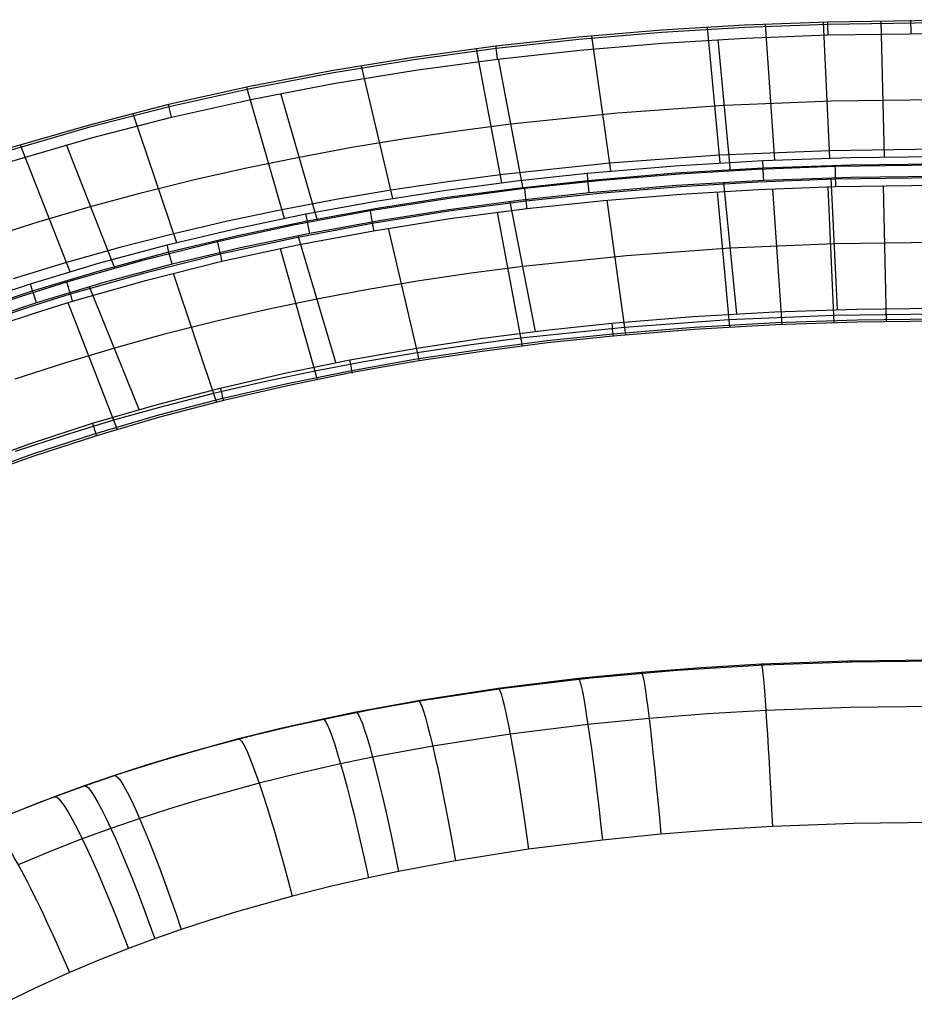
# Model space of a CAD drawing. Extents: x -274 to 274, y -220 to 276.
# Tile 87 of 164: x -109 to -3, y 159 to 276. Entities that reach past the tile are written whole.
import ezdxf

# ---------------------------------------------------------------- set-up
doc = ezdxf.new("R2010")
doc.units = 0
doc.layers.add('PREDEFINITO', color=7, linetype='CONTINUOUS')

msp = doc.modelspace()

# ---------------------------------------------------------------- linework, layer by layer
at = {"layer": 'PREDEFINITO'}
for p, q in [((-23.06, 275.09, 753.89), (-32.92, 274.49, 753.88)), ((-23.04, 274.81, 755.39), (-32.9, 274.21, 755.39)), ((-27.49, 274.85, 753.89), (-25.99, 258.75, 677.88)), ((-13.18, 275.47, 753.89), (-23.06, 275.09, 753.89)), ((-13.17, 275.19, 755.39), (-23.04, 274.81, 755.39)), ((-20.62, 275.2, 753.89), (-19.49, 259.08, 677.88)), ((-13.74, 275.45, 753.89), (-12.99, 259.31, 677.87)), ((0, 275.65, 753.89), (-13.18, 275.47, 753.89)), ((0, 275.37, 755.39), (-13.17, 275.19, 755.39)), ((-6.87, 275.6, 753.89), (-6.49, 259.45, 677.87)), ((-42.77, 273.66, 753.88), (-52.61, 272.59, 753.88)), ((-32.92, 274.49, 753.88), (-42.77, 273.66, 753.88)), ((-32.9, 274.21, 755.39), (-42.75, 273.38, 755.39)), ((-41.24, 273.81, 753.88), (-38.98, 257.79, 677.89)), ((-22.98, 273.55, 756.26), (-13.14, 273.93, 756.26)), ((-13.14, 273.93, 756.26), (0, 274.11, 756.26)), ((-52.61, 272.59, 753.88), (-62.4, 271.27, 753.88)), ((-42.75, 273.38, 755.39), (-52.57, 272.31, 755.39)), ((-42.63, 272.13, 756.26), (-32.81, 272.95, 756.26)), ((-32.81, 272.95, 756.26), (-22.98, 273.55, 756.26)), ((-24.72, 257.79, 759.58), (-26.19, 273.38, 756.26)), ((-52.57, 272.31, 755.39), (-62.36, 270.99, 755.38)), ((-54.95, 272.3, 753.88), (-51.95, 256.39, 677.9)), ((-52.42, 271.06, 756.25), (-42.63, 272.13, 756.26)), ((-62.4, 271.27, 753.88), (-72.15, 269.68, 753.87)), ((-62.36, 270.99, 755.38), (-72.1, 269.4, 755.38)), ((-68.64, 270.28, 753.87), (-64.88, 254.53, 677.92)), ((-62.17, 269.74, 756.25), (-52.42, 271.06, 756.25)), ((-49.36, 255.66, 759.58), (-52.29, 271.08, 756.25)), ((-72.15, 269.68, 753.87), (-81.86, 267.81, 753.86)), ((-72.1, 269.4, 755.38), (-81.8, 267.54, 755.36)), ((-71.89, 268.16, 756.24), (-62.17, 269.74, 756.25)), ((-81.86, 267.81, 753.86), (-91.51, 265.66, 753.84)), ((-81.55, 266.3, 756.23), (-71.89, 268.16, 756.24)), ((-81.8, 267.54, 755.36), (-91.45, 265.39, 755.35)), ((-82.25, 267.73, 753.86), (-77.76, 252.18, 677.95)), ((-73.81, 251.89, 759.57), (-78.17, 266.99, 756.24)), ((-91.51, 265.66, 753.84), (-101.08, 263.2, 753.82)), ((-91.16, 264.16, 756.22), (-81.55, 266.3, 756.23)), ((-38.16, 264.68, 757.92), (-25.45, 265.59, 757.92)), ((-25.45, 265.59, 757.92), (-12.73, 266.11, 757.92)), ((-12.73, 266.11, 757.92), (0, 266.28, 757.92)), ((-91.45, 265.39, 755.35), (-101.01, 262.93, 755.33)), ((-95.77, 264.61, 753.83), (-90.55, 249.29, 677.98)), ((-50.83, 263.37, 757.92), (-38.16, 264.68, 757.92)), ((-101.08, 263.2, 753.82), (-110.57, 260.44, 753.79)), ((-100.68, 261.72, 756.19), (-91.16, 264.16, 756.22)), ((-57.14, 262.56, 757.91), (-50.83, 263.37, 757.92)), ((-101.01, 262.93, 755.33), (-110.49, 260.17, 755.3)), ((-63.44, 261.63, 757.91), (-57.14, 262.56, 757.91)), ((-110.12, 258.96, 756.16), (-100.68, 261.72, 756.19)), ((-109.16, 260.87, 753.8), (-103.22, 245.83, 678.03)), ((-97.89, 246.25, 759.52), (-103.65, 260.89, 756.18)), ((-69.73, 260.59, 757.91), (-63.44, 261.63, 757.91)), ((-75.99, 259.44, 757.9), (-69.73, 260.59, 757.91)), ((-26.07, 259.64, 682.05), (-39.11, 258.69, 682.17)), ((-13.03, 260.18, 681.97), (-26.07, 259.64, 682.05)), ((0, 260.36, 681.95), (-13.03, 260.18, 681.97)), ((-82.23, 258.16, 757.89), (-75.99, 259.44, 757.9)), ((-39.11, 258.69, 682.17), (-52.12, 257.32, 682.34)), ((-31.34, 258.41, 677.88), (-20.9, 259.02, 677.88)), ((-20.9, 259.02, 677.88), (-10.45, 259.38, 677.87)), ((-20.86, 258.15, 676.61), (-10.43, 258.51, 676.61)), ((0, 258.46, 759.58), (-12.32, 258.3, 759.58)), ((-10.45, 259.38, 677.87), (0, 259.49, 677.87)), ((-10.43, 258.51, 676.61), (0, 258.62, 676.61)), ((-88.44, 256.76, 757.88), (-82.23, 258.16, 757.89)), ((-52.12, 257.32, 682.34), (-58.62, 256.47, 682.44)), ((-50.15, 256.61, 677.9), (-41.76, 257.53, 677.89)), ((-41.76, 257.53, 677.89), (-31.34, 258.41, 677.88)), ((-41.68, 256.66, 676.63), (-31.28, 257.54, 676.62)), ((-30.8, 257.41, 759.58), (-40.03, 256.65, 759.58)), ((-31.28, 257.54, 676.62), (-20.86, 258.15, 676.61)), ((-21.57, 257.95, 759.58), (-30.8, 257.41, 759.58)), ((-12.32, 258.3, 759.58), (-21.57, 257.95, 759.58)), ((-94.62, 255.23, 757.87), (-88.44, 256.76, 757.88)), ((-58.62, 256.47, 682.44), (-65.11, 255.49, 682.56)), ((-58.53, 255.51, 677.91), (-50.15, 256.61, 677.9)), ((-50.05, 255.75, 676.64), (-41.68, 256.66, 676.63)), ((-40.03, 256.65, 759.58), (-49.23, 255.68, 759.58)), ((-20.79, 256.65, 676.34), (-31.17, 256.04, 676.34)), ((-21.5, 256.45, 759.31), (-30.7, 255.91, 759.3)), ((-24, 240.81, 679.66), (-25.51, 256.4, 676.34)), ((-12.28, 256.79, 759.31), (-21.5, 256.45, 759.31)), ((-10.4, 257, 676.33), (-20.79, 256.65, 676.34)), ((-12.01, 241.31, 679.66), (-12.76, 256.94, 676.33)), ((0, 256.95, 759.31), (-12.28, 256.79, 759.31)), ((0, 257.12, 676.33), (-10.4, 257, 676.33)), ((-100.77, 253.57, 757.85), (-94.62, 255.23, 757.87)), ((-65.11, 255.49, 682.56), (-71.59, 254.4, 682.68)), ((-66.87, 254.2, 677.92), (-58.53, 255.51, 677.91)), ((-49.23, 255.68, 759.58), (-58.41, 254.48, 759.58)), ((-58.4, 254.65, 676.65), (-50.05, 255.75, 676.64)), ((-41.53, 255.17, 676.35), (-49.87, 254.26, 676.36)), ((-39.89, 255.16, 759.3), (-49.05, 254.19, 759.3)), ((-31.17, 256.04, 676.34), (-41.53, 255.17, 676.35)), ((-30.7, 255.91, 759.3), (-39.89, 255.16, 759.3)), ((-39.8, 254.29, 758.04), (-30.64, 255.04, 758.04)), ((-30.64, 255.04, 758.04), (-21.46, 255.58, 758.04)), ((-26.33, 255.32, 758.04), (-24.85, 239.22, 682.04)), ((-21.46, 255.58, 758.04), (-12.26, 255.92, 758.04)), ((-19.76, 255.66, 758.04), (-18.65, 239.54, 682.03)), ((-13.18, 255.9, 758.04), (-12.44, 239.76, 682.03)), ((-12.26, 255.92, 758.04), (0, 256.09, 758.04)), ((-6.59, 256.04, 758.04), (-6.22, 239.89, 682.03)), ((-71.59, 254.4, 682.68), (-78.05, 253.17, 682.82)), ((-75.18, 252.69, 677.94), (-66.87, 254.2, 677.92)), ((-58.41, 254.48, 759.58), (-67.55, 253.03, 759.57)), ((-66.73, 253.35, 676.66), (-58.4, 254.65, 676.65)), ((-49.87, 254.26, 676.36), (-58.19, 253.16, 676.37)), ((-49.05, 254.19, 759.3), (-58.19, 252.99, 759.3)), ((-47.92, 238.73, 679.68), (-50.93, 254.13, 676.36)), ((-48.95, 253.32, 758.04), (-39.8, 254.29, 758.04)), ((-39.43, 254.33, 758.04), (-37.21, 238.31, 682.05)), ((-106.88, 251.77, 757.83), (-100.77, 253.57, 757.85)), ((-78.05, 253.17, 682.82), (-84.49, 251.82, 682.97)), ((-83.45, 250.96, 677.96), (-75.18, 252.69, 677.94)), ((-67.55, 253.03, 759.57), (-76.66, 251.33, 759.56)), ((-75.02, 251.84, 676.68), (-66.73, 253.35, 676.66)), ((-58.19, 252.99, 759.3), (-67.3, 251.55, 759.29)), ((-58.19, 253.16, 676.37), (-66.48, 251.86, 676.38)), ((-58.07, 252.13, 758.04), (-48.95, 253.32, 758.04)), ((-52.47, 252.89, 758.04), (-49.51, 236.98, 682.06)), ((-112.95, 249.83, 757.8), (-106.88, 251.77, 757.83)), ((-84.49, 251.82, 682.97), (-90.9, 250.33, 683.13)), ((-83.26, 250.11, 676.7), (-75.02, 251.84, 676.68)), ((-67.3, 251.55, 759.29), (-76.36, 249.85, 759.28)), ((-66.48, 251.86, 676.38), (-74.73, 250.36, 676.4)), ((-67.15, 250.69, 758.03), (-58.07, 252.13, 758.04)), ((-90.9, 250.33, 683.13), (-97.29, 248.69, 683.3)), ((-91.67, 249.01, 677.99), (-83.45, 250.96, 677.96)), ((-76.66, 251.33, 759.56), (-85.71, 249.36, 759.55)), ((-74.73, 250.36, 676.4), (-82.94, 248.64, 676.42)), ((-76.19, 249.01, 758.02), (-67.15, 250.69, 758.03)), ((-65.42, 250.99, 758.03), (-61.73, 235.23, 682.08)), ((-85.71, 249.36, 759.55), (-94.71, 247.12, 759.53)), ((-91.46, 248.16, 676.73), (-83.26, 250.11, 676.7)), ((-76.36, 249.85, 759.28), (-85.37, 247.9, 759.27)), ((-71.64, 235.02, 679.73), (-76.12, 250.09, 676.4)), ((-12.38, 249.13, 678), (-24.76, 248.61, 678)), ((0, 249.29, 677.99), (-12.38, 249.13, 678)), ((-97.29, 248.69, 683.3), (-103.65, 246.91, 683.48)), ((-99.83, 246.82, 678.02), (-91.67, 249.01, 677.99)), ((-99.6, 245.98, 676.76), (-91.46, 248.16, 676.73)), ((-82.94, 248.64, 676.42), (-91.09, 246.7, 676.45)), ((-85.17, 247.05, 758.01), (-76.19, 249.01, 758.02)), ((-78.26, 248.58, 758.02), (-73.84, 233.01, 682.11)), ((-24.76, 248.61, 678), (-37.11, 247.72, 678.01)), ((-103.65, 246.91, 683.48), (-109.98, 244.98, 683.67)), ((-107.92, 244.39, 678.05), (-99.83, 246.82, 678.02)), ((-94.71, 247.12, 759.53), (-103.63, 244.58, 759.5)), ((-85.37, 247.9, 759.27), (-94.32, 245.66, 759.25)), ((-94.09, 244.83, 757.99), (-85.17, 247.05, 758.01)), ((-37.11, 247.72, 678.01), (-49.42, 246.43, 678.02)), ((-107.66, 243.56, 676.79), (-99.6, 245.98, 676.76)), ((-94.32, 245.66, 759.25), (-103.19, 243.14, 759.22)), ((-91.09, 246.7, 676.45), (-99.19, 244.53, 676.48)), ((-90.96, 245.64, 758), (-85.82, 230.3, 682.14)), ((-55.57, 245.63, 678.03), (-61.69, 244.72, 678.04)), ((-49.42, 246.43, 678.02), (-55.57, 245.63, 678.03)), ((-103.63, 244.58, 759.5), (-108.05, 243.2, 759.48)), ((-99.19, 244.53, 676.48), (-107.21, 242.12, 676.51)), ((-102.93, 242.32, 757.96), (-94.09, 244.83, 757.99)), ((-61.69, 244.72, 678.04), (-67.8, 243.69, 678.05)), ((-115.93, 241.71, 678.1), (-107.92, 244.39, 678.05)), ((-115.65, 240.89, 676.84), (-107.66, 243.56, 676.79)), ((-94.99, 229.45, 679.81), (-100.91, 244.04, 676.48)), ((-67.8, 243.69, 678.05), (-73.88, 242.55, 678.07)), ((-107.21, 242.12, 676.51), (-115.15, 239.47, 676.56)), ((-108.05, 243.2, 759.48), (-112.46, 241.75, 759.46)), ((-103.19, 243.14, 759.22), (-107.59, 241.77, 759.2)), ((-107.32, 240.95, 757.94), (-102.93, 242.32, 757.96)), ((-103.47, 242.15, 757.96), (-97.63, 227.09, 682.19)), ((-73.88, 242.55, 678.07), (-79.95, 241.29, 678.08)), ((-107.59, 241.77, 759.2), (-111.97, 240.32, 759.18)), ((-111.68, 239.5, 757.92), (-107.32, 240.95, 757.94)), ((-79.95, 241.29, 678.08), (-85.98, 239.9, 678.1)), ((-29.16, 240.49, 679.67), (-19.45, 241.04, 679.66)), ((-19.45, 241.04, 679.66), (-9.73, 241.36, 679.66)), ((-9.73, 241.36, 679.66), (-0.01, 241.47, 679.66)), ((-85.98, 239.9, 678.1), (-91.98, 238.39, 678.12)), ((-38.85, 239.7, 679.67), (-29.16, 240.49, 679.67)), ((-24.93, 240.11, 686.2), (-37.34, 239.21, 686.33)), ((-29.07, 239.23, 680.53), (-19.39, 239.78, 680.53)), ((-12.48, 240.63, 686.13), (-24.93, 240.11, 686.2)), ((-19.39, 239.78, 680.53), (-9.7, 240.1, 680.53)), ((-9.7, 239.82, 682.03), (-19.38, 239.5, 682.03)), ((0, 240.79, 686.11), (-12.48, 240.63, 686.13)), ((-9.7, 240.1, 680.53), (-0.01, 240.21, 680.53)), ((-0.01, 239.93, 682.03), (-9.7, 239.82, 682.03)), ((-54.47, 237.88, 679.69), (-46.67, 238.88, 679.68)), ((-37.34, 239.21, 686.33), (-49.69, 237.91, 686.5)), ((-46.67, 238.88, 679.68), (-38.85, 239.7, 679.67)), ((-38.73, 238.45, 680.54), (-29.07, 239.23, 680.53)), ((-29.05, 238.96, 682.04), (-38.7, 238.17, 682.05)), ((-19.38, 239.5, 682.03), (-29.05, 238.96, 682.04)), ((-91.98, 238.39, 678.12), (-97.95, 236.75, 678.14)), ((-62.24, 236.7, 679.71), (-54.47, 237.88, 679.69)), ((-49.69, 237.91, 686.5), (-55.83, 237.11, 686.6)), ((-54.29, 236.63, 680.56), (-46.52, 237.63, 680.55)), ((-46.52, 237.63, 680.55), (-38.73, 238.45, 680.54)), ((-38.7, 238.17, 682.05), (-46.49, 237.35, 682.06)), ((-97.95, 236.75, 678.14), (-103.88, 234.96, 678.17)), ((-69.98, 235.34, 679.72), (-62.24, 236.7, 679.71)), ((-62.04, 235.46, 680.57), (-54.29, 236.63, 680.56)), ((-54.25, 236.36, 682.07), (-61.99, 235.18, 682.08)), ((-55.83, 237.11, 686.6), (-61.96, 236.19, 686.71)), ((-46.49, 237.35, 682.06), (-54.25, 236.36, 682.07)), ((-77.7, 233.77, 679.74), (-69.98, 235.34, 679.72)), ((-68.05, 235.16, 686.84), (-74.12, 234.01, 686.98)), ((-69.75, 234.1, 680.59), (-62.04, 235.46, 680.57)), ((-61.99, 235.18, 682.08), (-69.69, 233.83, 682.1)), ((-61.96, 236.19, 686.71), (-68.05, 235.16, 686.84)), ((-103.88, 234.96, 678.17), (-109.77, 233.04, 678.2)), ((-74.12, 234.01, 686.98), (-80.16, 232.74, 687.13)), ((-77.43, 232.54, 680.61), (-69.75, 234.1, 680.59)), ((-80.16, 232.74, 687.13), (-86.17, 231.35, 687.29)), ((-85.37, 232, 679.77), (-77.7, 233.77, 679.74)), ((-69.69, 233.83, 682.1), (-77.36, 232.27, 682.12)), ((-92.99, 230.02, 679.8), (-85.37, 232, 679.77)), ((-85.06, 230.78, 680.63), (-77.43, 232.54, 680.61)), ((-77.36, 232.27, 682.12), (-84.99, 230.51, 682.14)), ((-92.65, 228.8, 680.66), (-85.06, 230.78, 680.63)), ((-84.99, 230.51, 682.14), (-92.57, 228.54, 682.17)), ((-86.17, 231.35, 687.29), (-92.13, 229.82, 687.46)), ((-100.54, 227.81, 679.83), (-92.99, 230.02, 679.8)), ((-92.13, 229.82, 687.46), (-98.05, 228.17, 687.64)), ((-98.05, 228.17, 687.64), (-103.92, 226.38, 687.83)), ((-100.17, 226.61, 680.7), (-92.65, 228.8, 680.66)), ((-92.57, 228.54, 682.17), (-100.08, 226.34, 682.2)), ((-108.04, 225.37, 679.87), (-100.54, 227.81, 679.83)), ((-103.92, 226.38, 687.83), (-109.73, 224.45, 688.04)), ((-107.63, 224.18, 680.74), (-100.17, 226.61, 680.7)), ((-100.08, 226.34, 682.2), (-107.53, 223.92, 682.25)), ((-115.46, 222.69, 679.92), (-108.04, 225.37, 679.87)), ((-115, 221.51, 680.79), (-107.63, 224.18, 680.74)), ((-107.53, 223.92, 682.25), (-114.89, 221.25, 682.29)), ((-20.72, 199.1, 434.3), (-31.07, 198.47, 434.57)), ((-21.08, 199.19, 441.68), (-28.21, 198.78, 441.84)), ((-10.79, 199.57, 441.53), (-21.08, 199.19, 441.68)), ((-20.72, 199.1, 434.3), (-20.8, 199.21, 441.67)), ((-10.36, 199.46, 434.15), (-20.72, 199.1, 434.3)), ((-20.2, 199.12, 434.29), (-20.28, 199.23, 441.66)), ((-0.53, 199.7, 441.47), (-10.79, 199.57, 441.53)), ((-10.36, 199.46, 434.15), (-10.47, 199.58, 441.52)), ((0, 199.58, 434.09), (-10.36, 199.46, 434.15)), ((-9.84, 199.48, 434.14), (-9.95, 199.59, 441.52)), ((-35.35, 198.23, 442.05), (-42.83, 197.5, 442.32)), ((-41.39, 197.56, 434.93), (-41.41, 197.66, 442.27)), ((-31.07, 198.47, 434.57), (-41.39, 197.56, 434.93)), ((-40.87, 197.61, 434.91), (-40.89, 197.71, 442.25)), ((-36.23, 198.05, 434.74), (-36.26, 198.15, 442.08)), ((-35.71, 198.1, 434.72), (-35.75, 198.2, 442.06)), ((-28.21, 198.78, 441.84), (-35.35, 198.23, 442.05)), ((-31.07, 198.47, 434.57), (-31.12, 198.58, 441.92)), ((-30.55, 198.51, 434.55), (-30.6, 198.61, 441.91)), ((-42.83, 197.5, 442.32), (-52.36, 196.33, 442.74)), ((-41.39, 197.56, 434.93), (-51.69, 196.33, 435.41)), ((-51.17, 196.4, 435.38), (-51.16, 196.49, 442.68)), ((-46.54, 196.98, 435.16), (-46.55, 197.08, 442.48)), ((-46.02, 197.05, 435.13), (-46.03, 197.14, 442.45)), ((-52.36, 196.33, 442.74), (-61.85, 194.86, 443.24)), ((-51.69, 196.33, 435.41), (-61.42, 194.86, 435.95)), ((-56.82, 195.59, 435.68), (-56.79, 195.69, 442.97)), ((-56.3, 195.67, 435.65), (-56.28, 195.76, 442.94)), ((-51.69, 196.33, 435.41), (-51.67, 196.42, 442.71)), ((-61.85, 194.86, 443.24), (-69.25, 193.5, 443.69)), ((-61.42, 194.86, 435.95), (-67.04, 193.85, 436.31)), ((-61.94, 194.77, 435.98), (-61.89, 194.86, 443.25)), ((-61.42, 194.86, 435.95), (-61.38, 194.95, 443.22)), ((-0.51, 194.19, 455.56), (-10.52, 194.07, 455.62)), ((-69.25, 193.5, 443.69), (-73.18, 192.68, 443.95)), ((-67.04, 193.85, 436.31), (-72.12, 192.84, 436.66)), ((-71.61, 192.95, 436.63), (-71.54, 193.03, 443.84)), ((-67.04, 193.85, 436.31), (-66.98, 193.94, 443.55)), ((-66.53, 193.95, 436.28), (-66.47, 194.04, 443.52)), ((-27.47, 193.3, 455.93), (-34.41, 192.76, 456.14)), ((-20.54, 193.7, 455.77), (-27.47, 193.3, 455.93)), ((-10.52, 194.07, 455.62), (-20.54, 193.7, 455.77)), ((-76.93, 191.79, 437.02), (-82.23, 190.52, 437.45)), ((-73.18, 192.68, 443.95), (-78.2, 191.56, 444.31)), ((-72.12, 192.84, 436.66), (-76.93, 191.79, 437.02)), ((-72.12, 192.84, 436.66), (-72.05, 192.92, 443.88)), ((-41.67, 192.05, 456.41), (-50.92, 190.91, 456.82)), ((-34.41, 192.76, 456.14), (-41.67, 192.05, 456.41)), ((-78.2, 191.56, 444.31), (-83.2, 190.32, 444.68)), ((-81.72, 190.65, 437.4), (-81.62, 190.72, 444.56)), ((-50.92, 190.91, 456.82), (-60.11, 189.48, 457.32)), ((-83.2, 190.32, 444.68), (-90.59, 188.28, 445.28)), ((-82.23, 190.52, 437.45), (-87, 189.27, 437.85)), ((-82.23, 190.52, 437.45), (-82.13, 190.59, 444.6)), ((-60.11, 189.48, 457.32), (-67.27, 188.15, 457.77)), ((-90.59, 188.28, 445.28), (-94.28, 187.16, 445.59)), ((-87, 189.27, 437.85), (-92.24, 187.76, 438.33)), ((-94.28, 187.16, 445.59), (-97.95, 185.98, 445.92)), ((-92.24, 187.76, 438.33), (-97.19, 186.21, 438.8)), ((-92.24, 187.76, 438.33), (-92.11, 187.83, 445.41)), ((-91.74, 187.91, 438.28), (-91.61, 187.98, 445.36)), ((-71.07, 187.36, 458.03), (-75.91, 186.27, 458.38)), ((-67.27, 188.15, 457.77), (-71.07, 187.36, 458.03)), ((-97.19, 186.21, 438.8), (-102.11, 184.53, 439.3)), ((-97.95, 185.98, 445.92), (-101.52, 184.75, 446.25)), ((-97.19, 186.21, 438.8), (-97.05, 186.27, 445.84)), ((-96.7, 186.37, 438.75), (-96.55, 186.44, 445.8)), ((-75.91, 186.27, 458.38), (-80.74, 185.07, 458.75)), ((-101.61, 184.71, 439.25), (-101.46, 184.77, 446.25)), ((-80.74, 185.07, 458.75), (-87.86, 183.1, 459.35)), ((-102.11, 184.53, 439.3), (-106.98, 182.74, 439.82)), ((-101.52, 184.75, 446.25), (-105.05, 183.46, 446.59)), ((-102.11, 184.53, 439.3), (-101.95, 184.6, 446.29)), ((-106.98, 182.74, 439.82), (-111.79, 180.81, 440.36)), ((-105.05, 183.46, 446.59), (-109.04, 181.92, 446.99)), ((-106.98, 182.74, 439.82), (-106.81, 182.79, 446.77)), ((-106.49, 182.92, 439.77), (-106.32, 182.98, 446.72)), ((-87.86, 183.1, 459.35), (-91.41, 182.02, 459.66)), ((-109.04, 181.92, 446.99), (-113, 180.27, 447.4)), ((-91.41, 182.02, 459.66), (-94.94, 180.88, 459.99)), ((-94.94, 180.88, 459.99), (-98.36, 179.7, 460.32)), ((-10.12, 180.27, 461.82), (-19.74, 179.92, 461.96)), ((-0.49, 180.4, 461.77), (-10.12, 180.27, 461.82)), ((-98.36, 179.7, 460.32), (-101.76, 178.45, 460.66)), ((-33.01, 179.01, 462.31), (-39.94, 178.32, 462.57)), ((-26.38, 179.53, 462.12), (-33.01, 179.01, 462.31)), ((-19.74, 179.92, 461.96), (-26.38, 179.53, 462.12)), ((-101.76, 178.45, 460.66), (-105.58, 176.97, 461.05)), ((-39.94, 178.32, 462.57), (-48.72, 177.22, 462.96)), ((-105.58, 176.97, 461.05), (-109.38, 175.39, 461.46)), ((-48.72, 177.22, 462.96), (-57.43, 175.85, 463.43)), ((-57.43, 175.85, 463.43), (-64.17, 174.58, 463.84)), ((-64.17, 174.58, 463.84), (-67.75, 173.83, 464.08)), ((-67.75, 173.83, 464.08), (-72.29, 172.79, 464.41)), ((-72.29, 172.79, 464.41), (-76.8, 171.65, 464.75)), ((-76.8, 171.65, 464.75), (-83.44, 169.79, 465.3)), ((-83.44, 169.79, 465.3), (-86.73, 168.78, 465.59)), ((-86.73, 168.78, 465.59), (-90, 167.7, 465.89)), ((-90, 167.7, 465.89), (-93.16, 166.59, 466.19)), ((-93.16, 166.59, 466.19), (-96.28, 165.43, 466.5)), ((-96.28, 165.43, 466.5), (-99.79, 164.05, 466.86)), ((-99.79, 164.05, 466.86), (-103.27, 162.58, 467.23)), ((-103.27, 162.58, 467.23), (-107.29, 160.75, 467.68)), ((-107.29, 160.75, 467.68), (-111.26, 158.81, 468.14))]:
    msp.add_line(p, q, dxfattribs=at)
at = {"layer": 'PREDEFINITO', "extrusion": (-0.999623, -0.027473, -1.07111e-05)}
msp.add_arc((-273.77, 754.3, 5.6), 2, 102.0003, 192.0004, dxfattribs=at)
at = {"layer": 'PREDEFINITO', "extrusion": (-0.999978, -0.006673, -2.0861e-06)}
msp.add_arc((-273.7, 754.3, 1.45), 2, 102, 192, dxfattribs=at)
at = {"layer": 'PREDEFINITO', "extrusion": (-0.992659, -0.12095, -0.000320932)}
msp.add_arc((-274.99, 754.3, 19.01), 2, 102.0021, 192.0031, dxfattribs=at)
at = {"layer": 'PREDEFINITO', "extrusion": (-0.972488, -0.232944, -0.001916)}
msp.add_arc((-277.71, 754.31, 25.66), 2, 102.0046, 192.007, dxfattribs=at)
at = {"layer": 'PREDEFINITO', "extrusion": (0.998938, 0.046073, -0.000398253)}
msp.add_arc((257.75, 678.29, -9.21), 2, 257.9998, 347.9996, dxfattribs=at)
at = {"layer": 'PREDEFINITO', "extrusion": (0.995268, 0.097162, -0.000918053)}
msp.add_arc((258.41, 678.29, -17.16), 2, 258, 347.9989, dxfattribs=at)
at = {"layer": 'PREDEFINITO', "extrusion": (0.999646, 0.026622, 5.98539e-08)}
msp.add_arc((258.12, 757.63, -5.44), 2, 77.9996, 167.9998, dxfattribs=at)
at = {"layer": 'PREDEFINITO', "extrusion": (0.993082, 0.117419, 0.000278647)}
msp.add_arc((259.28, 757.63, -18.65), 2, 77.9958, 167.9971, dxfattribs=at)
at = {"layer": 'PREDEFINITO', "extrusion": (0.981434, 0.191786, -0.002254)}
msp.add_arc((260.46, 678.3, -26.85), 2, 258.0002, 347.9972, dxfattribs=at)
at = {"layer": 'PREDEFINITO', "extrusion": (0.985508, 0.169627, 0.000813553)}
msp.add_arc((260.41, 757.63, -23.04), 2, 77.9928, 167.9949, dxfattribs=at)
at = {"layer": 'PREDEFINITO', "extrusion": (0.973905, 0.22695, 0.001851)}
msp.add_arc((261.89, 757.64, -25.48), 2, 77.9904, 167.9932, dxfattribs=at)
at = {"layer": 'PREDEFINITO', "extrusion": (0.969532, 0.244941, -0.003323)}
msp.add_arc((261.92, 678.31, -30.14), 2, 258.0009, 347.997, dxfattribs=at)
at = {"layer": 'PREDEFINITO', "extrusion": (0.957179, 0.289475, 0.003633)}
msp.add_arc((263.69, 757.64, -25.63), 2, 77.9891, 167.9921, dxfattribs=at)
at = {"layer": 'PREDEFINITO', "extrusion": (0.95315, 0.302462, -0.004748)}
msp.add_arc((263.62, 678.32, -32.16), 2, 258.0019, 347.9979, dxfattribs=at)
at = {"layer": 'PREDEFINITO', "extrusion": (-0.995576, -0.093956, 0.000930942)}
msp.add_arc((-242.71, 681.62, 16.79), 2, 282.0029, 12.0014, dxfattribs=at)
at = {"layer": 'PREDEFINITO', "extrusion": (-0.982507, -0.186211, 0.002279)}
msp.add_arc((-244.67, 681.62, 26.49), 2, 282.0045, 12.0024, dxfattribs=at)
at = {"layer": 'PREDEFINITO', "extrusion": (-0.971205, -0.238222, 0.003356)}
msp.add_arc((-246.08, 681.63, 29.92), 2, 282.0076, 12.0033, dxfattribs=at)
at = {"layer": 'PREDEFINITO', "extrusion": (-0.955536, -0.294835, 0.004825)}
msp.add_arc((-247.74, 681.64, 32.19), 2, 282.0095, 12.004, dxfattribs=at)
at = {"layer": 'PREDEFINITO', "extrusion": (0.998619, 0.048752, -0.019597)}
msp.add_arc((179.99, 441.67, -20), 20, 359.1364, 88.0528, dxfattribs=at)
at = {"layer": 'PREDEFINITO', "extrusion": (0.99339, 0.107679, -0.039767)}
msp.add_arc((180.97, 441.4, -38.87), 20, 359.2233, 88.2366, dxfattribs=at)
at = {"layer": 'PREDEFINITO', "extrusion": (0.995729, 0.086286, -0.032848)}
msp.add_arc((180.55, 441.5, -32.61), 20, 359.1854, 88.1565, dxfattribs=at)
at = {"layer": 'PREDEFINITO', "extrusion": (0.989401, 0.136859, -0.048532)}
msp.add_arc((181.65, 441.26, -46.42), 20, 359.2852, 88.3676, dxfattribs=at)
at = {"layer": 'PREDEFINITO', "extrusion": (0.984072, 0.168328, -0.057169)}
msp.add_arc((182.5, 441.13, -53.41), 20, 359.3646, 88.5341, dxfattribs=at)
at = {"layer": 'PREDEFINITO', "extrusion": (0.978797, 0.194642, -0.063804)}
msp.add_arc((183.29, 441.06, -58.43), 20, 359.4394, 88.6914, dxfattribs=at)
at = {"layer": 'PREDEFINITO', "extrusion": (0.975515, 0.209385, -0.067294)}
msp.add_arc((183.75, 441.03, -60.92), 20, 359.4847, 88.786, dxfattribs=at)
at = {"layer": 'PREDEFINITO', "extrusion": (0.965447, 0.249272, -0.076003)}
msp.add_arc((185.08, 441.02, -66.68), 20, 359.6184, 89.064, dxfattribs=at)
at = {"layer": 'PREDEFINITO', "extrusion": (0.944983, 0.315007, -0.088188)}
msp.add_arc((187.41, 441.22, -73.31), 20, 359.8691, 89.5835, dxfattribs=at)
at = {"layer": 'PREDEFINITO', "extrusion": (0.938789, 0.332263, -0.090975)}
msp.add_arc((188.04, 441.33, -74.51), 20, 359.9408, 89.7312, dxfattribs=at)
at = {"layer": 'PREDEFINITO', "extrusion": (0.932064, 0.349976, -0.093669)}
msp.add_arc((188.68, 441.45, -75.54), 20, 0.0165, 89.8874, dxfattribs=at)
at = {"layer": 'PREDEFINITO', "extrusion": (0.914575, 0.392008, -0.099405)}
msp.add_arc((190.21, 441.85, -77.16), 20, 0.205, 90.2751, dxfattribs=at)

doc.saveas('drawing.dxf')
